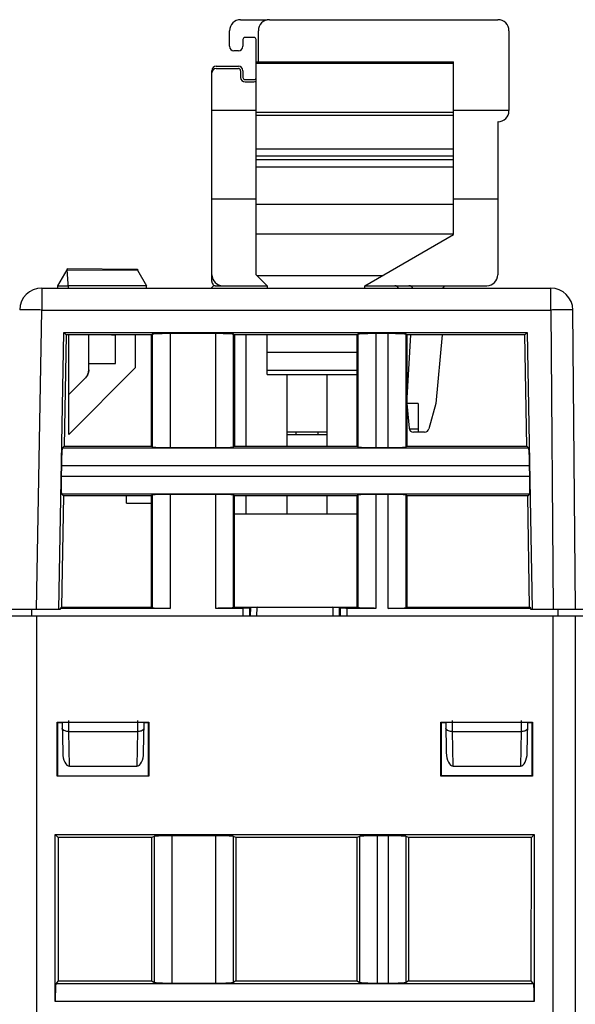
# Model space of a CAD drawing. Header units: millimetres. Extents: x 0 to 841, y 0 to 594.
# Tile 204 of 237: x 583 to 608, y 513 to 558. Entities that reach past the tile are written whole.
import ezdxf

# ---------------------------------------------------------------- set-up
doc = ezdxf.new("R2010")
doc.units = ezdxf.units.MM
doc.header["$LTSCALE"] = 46.255
doc.layers.get('0').update_dxf_attribs({"linetype": 'CONTINUOUS'})

msp = doc.modelspace()

# ---------------------------------------------------------------- linework, layer by layer
at = {"color": 7, "linetype": 'CONTINUOUS'}
for p, q in [((592.81851, 557.79595), (594.01851, 557.79595)), ((594.11851, 557.79595), (604.41851, 557.79595)), ((592.31851, 556.59595), (592.31851, 557.29595)), ((593.61851, 555.89595), (593.61851, 557.29595)), ((604.91851, 557.29595), (604.91851, 553.69595)), ((592.91851, 556.89595), (592.91851, 556.59595)), ((593.41851, 556.99595), (593.01851, 556.99595)), ((593.51851, 546.29595), (593.51851, 556.89595)), ((592.71851, 556.39595), (592.51851, 556.39595)), ((593.51851, 555.89595), (602.41851, 555.89595)), ((602.41851, 548.10535), (602.41851, 555.89595)), ((591.51851, 545.99595), (591.51851, 555.49595)), ((591.71851, 555.69595), (592.71851, 555.69595)), ((591.71851, 555.59595), (592.71851, 555.59595)), ((592.81851, 555.49595), (592.81851, 555.19595)), ((592.91851, 555.49595), (592.91851, 555.19595)), ((593.01851, 555.09595), (593.41851, 555.09595)), ((593.01851, 554.99595), (593.41851, 554.99595)), ((593.51851, 553.69595), (591.51851, 553.69595)), ((604.91851, 553.69595), (602.41851, 553.69595)), ((604.42851, 553.19595), (604.41851, 553.19595)), ((604.41851, 553.19595), (604.41851, 546.29595)), ((602.41851, 551.96426), (593.51851, 551.96426)), ((602.41851, 551.64485), (593.51851, 551.64485)), ((602.41851, 551.47277), (593.51851, 551.47277)), ((602.41851, 551.14511), (593.51851, 551.14511)), ((593.51851, 549.69595), (591.51851, 549.69595)), ((604.41851, 549.69595), (602.41851, 549.69595)), ((598.41851, 545.79595), (602.41851, 548.10535)), ((584.98851, 546.57367), (588.16451, 546.54595)), ((584.98855, 546.57367), (584.98855, 546.52367)), ((584.56851, 545.79595), (584.98866, 546.52367)), ((584.98866, 546.52367), (588.16412, 546.49596)), ((585.05991, 545.69595), (584.98866, 546.52367)), ((588.16437, 546.49595), (588.56851, 545.79595)), ((588.16451, 546.54595), (588.16451, 546.49595)), ((594.01851, 545.79595), (593.51851, 546.29595)), ((583.85431, 545.69595), (606.80066, 545.69595)), ((584.56786, 545.79482), (585.0513, 545.79595)), ((584.56851, 545.69595), (584.56851, 545.79595)), ((588.56851, 545.78768), (585.0513, 545.79595)), ((588.56851, 545.69595), (588.56851, 545.78768)), ((591.66851, 545.79595), (594.01851, 545.79595)), ((594.01851, 545.79595), (594.01851, 545.69595)), ((598.41851, 545.79595), (603.91851, 545.79595)), ((598.41851, 545.69595), (598.41851, 545.79595)), ((602.01851, 545.79595), (601.91851, 545.69595)), ((607.91851, 531.19595), (607.80063, 544.70432)), ((584.61851, 531.19595), (584.84059, 543.69312)), ((584.83958, 543.69215), (605.74645, 543.69215)), ((584.95358, 543.57815), (584.83958, 543.69215)), ((584.95257, 543.57717), (584.86345, 538.56223)), ((588.80071, 543.57815), (584.95358, 543.57815)), ((585.06851, 539.09595), (585.06851, 543.57815)), ((585.96851, 542.00388), (585.96851, 543.57815)), ((586.9886, 543.57815), (587.16851, 543.57501)), ((587.16851, 542.29842), (587.16851, 543.57501)), ((588.06851, 543.57815), (588.06851, 542.09595)), ((588.80071, 543.57815), (588.83568, 543.61312)), ((588.80224, 538.56223), (588.80071, 543.57815)), ((591.70184, 543.64008), (589.63519, 543.64008)), ((592.50135, 543.61312), (592.53632, 543.57815)), ((592.53632, 543.57815), (592.53479, 538.56223)), ((598.07571, 543.57815), (592.53632, 543.57815)), ((593.06851, 538.56223), (593.06851, 543.57815)), ((594.01851, 541.79595), (594.01851, 543.57815)), ((598.11068, 543.61312), (598.07571, 543.57815)), ((598.07724, 538.56223), (598.07571, 543.57815)), ((599.47684, 543.64008), (598.91019, 543.64008)), ((600.31132, 543.57815), (600.27635, 543.61312)), ((600.31132, 543.57815), (600.30979, 538.56223)), ((605.63444, 543.57815), (600.31132, 543.57815)), ((600.31851, 540.49595), (600.49298, 543.57815)), ((601.90679, 543.57815), (601.61851, 540.49595)), ((605.63444, 543.57815), (605.74645, 543.69215)), ((605.72359, 538.56147), (605.63444, 543.57815)), ((605.74645, 543.69215), (605.96851, 531.19595)), ((585.96851, 542.29678), (587.16851, 542.29842)), ((588.06851, 542.09595), (585.06851, 539.09595)), ((585.90356, 541.75745), (585.90947, 541.7682)), ((585.92051, 541.79012), (585.92562, 541.80128)), ((585.93045, 541.81255), (585.93501, 541.82395)), ((585.94328, 541.84705), (585.94698, 541.85875)), ((594.01851, 541.79595), (598.07625, 541.79595)), ((594.91851, 538.56223), (594.91851, 541.79595)), ((596.71851, 538.56223), (596.71851, 541.79595)), ((585.06851, 540.8965), (585.82207, 541.65033)), ((585.82207, 541.65038), (585.82207, 541.65029)), ((600.81851, 540.49595), (600.31851, 540.49595)), ((600.31851, 540.49595), (600.41628, 539.37852)), ((600.81851, 540.49595), (600.81851, 539.19595)), ((601.61851, 540.49595), (601.3099, 539.34419)), ((596.71851, 539.19595), (594.91851, 539.19595)), ((594.91851, 539.09595), (596.71851, 539.09595)), ((595.31851, 539.09595), (595.31851, 539.19595)), ((596.31851, 539.09595), (596.31851, 539.19595)), ((601.11671, 539.19595), (600.61551, 539.19595)), ((584.77612, 538.47641), (584.86345, 538.56223)), ((584.86345, 538.56223), (588.80224, 538.56223)), ((588.83568, 538.52879), (588.80224, 538.56223)), ((589.63519, 538.50183), (591.70184, 538.50183)), ((592.53479, 538.56223), (592.50135, 538.52879)), ((592.53479, 538.56223), (598.07724, 538.56223)), ((598.07724, 538.56223), (598.11068, 538.52879)), ((598.91019, 538.50183), (599.47684, 538.50183)), ((600.27635, 538.52879), (600.30979, 538.56223)), ((600.30979, 538.56223), (605.72433, 538.56223)), ((605.72433, 538.56223), (605.81008, 538.47648)), ((584.7352, 537.67689), (584.72713, 537.21501)), ((605.85989, 537.21501), (605.85183, 537.67689)), ((584.82453, 536.33036), (584.73932, 536.41557)), ((588.83568, 536.36312), (588.80292, 536.33036)), ((591.70184, 536.39008), (589.63519, 536.39008)), ((592.53411, 536.33036), (592.50135, 536.36312)), ((598.11068, 536.36312), (598.07792, 536.33036)), ((599.47684, 536.39008), (598.91019, 536.39008)), ((600.30911, 536.33036), (600.27635, 536.36312)), ((605.8469, 536.4155), (605.76324, 536.33036)), ((584.82377, 536.32963), (584.73457, 531.31002)), ((588.80292, 536.33036), (584.82453, 536.33036)), ((587.66851, 535.99595), (587.66851, 536.33036)), ((587.66851, 535.99595), (588.80302, 535.99595)), ((588.80445, 531.31002), (588.80292, 536.33036)), ((592.53411, 536.33036), (592.53258, 531.31002)), ((598.07792, 536.33036), (592.53411, 536.33036)), ((593.06851, 535.49595), (593.06851, 536.33036)), ((594.91851, 535.49595), (594.91851, 536.33036)), ((596.71851, 535.49595), (596.71851, 536.33036)), ((598.07945, 531.31002), (598.07792, 536.33036)), ((600.30911, 536.33036), (600.30758, 531.31002)), ((605.76324, 536.33036), (600.30911, 536.33036)), ((605.85246, 531.3095), (605.76324, 536.33036)), ((598.07817, 535.49595), (592.53386, 535.49595)), ((584.61851, 531.19595), (580.61263, 531.19596)), ((583.40568, 530.89595), (583.40306, 531.19595)), ((584.67438, 531.19596), (584.61851, 531.19595)), ((584.67537, 531.25184), (584.67438, 531.19596)), ((584.67521, 531.25184), (584.73457, 531.31002)), ((589.63519, 531.25183), (584.67521, 531.25184)), ((584.73457, 531.31002), (588.80445, 531.31002)), ((588.80445, 531.31002), (588.83568, 531.27879)), ((592.93341, 531.25183), (591.70185, 531.25183)), ((592.53258, 531.31002), (592.50135, 531.27879)), ((592.53258, 531.31002), (598.07945, 531.31002)), ((593.23323, 531.26194), (593.25852, 531.28723)), ((593.55916, 531.29781), (596.97786, 531.29781)), ((597.27851, 531.28723), (597.3038, 531.26194)), ((598.91019, 531.25183), (597.60362, 531.25183)), ((598.11068, 531.27879), (598.07945, 531.31002)), ((605.91125, 531.25182), (599.47684, 531.25183)), ((600.27635, 531.27879), (600.30758, 531.31002)), ((600.30758, 531.31002), (605.85304, 531.31002)), ((605.91167, 531.25233), (605.85246, 531.3095)), ((605.91263, 531.19596), (605.91167, 531.25233)), ((609.91851, 531.19595), (605.91263, 531.19596)), ((607.13135, 530.89595), (607.13396, 531.19595)), ((734.40941, 530.89595), (329.60941, 530.89595)), ((607.90941, 530.89595), (607.90941, 454.39595)), ((584.54215, 523.6787), (584.54252, 526.11285)), ((584.54246, 526.11285), (588.67633, 526.11285)), ((584.55941, 526.09595), (584.54246, 526.11285)), ((584.76851, 526.09595), (584.55941, 526.09595)), ((584.55941, 526.09595), (584.55941, 523.69595)), ((584.77026, 526.09595), (584.79381, 524.74691)), ((588.44322, 524.74691), (588.46677, 526.09595)), ((588.65944, 526.09595), (588.46851, 526.09595)), ((588.65941, 523.69595), (588.65941, 526.09595)), ((588.67633, 526.11285), (588.65944, 526.09595)), ((588.6763, 526.11285), (588.67667, 523.6787)), ((601.84215, 523.6787), (601.84252, 526.11285)), ((601.84246, 526.11285), (605.97633, 526.11285)), ((601.85941, 526.09595), (601.84246, 526.11285)), ((602.06851, 526.09595), (601.85941, 526.09595)), ((601.85941, 526.09595), (601.85941, 523.69595)), ((602.07026, 526.09595), (602.09381, 524.74691)), ((605.74322, 524.74691), (605.76677, 526.09595)), ((605.95944, 526.09595), (605.76851, 526.09595)), ((605.95941, 523.69595), (605.95941, 526.09595)), ((605.97633, 526.11285), (605.95944, 526.09595)), ((605.9763, 526.11285), (605.97667, 523.6787)), ((585.10194, 524.1336), (588.13509, 524.1336)), ((602.40194, 524.1336), (605.43509, 524.1336)), ((588.67661, 523.6787), (584.54219, 523.6787)), ((584.55944, 523.69595), (588.65941, 523.69595)), ((588.67667, 523.6787), (588.65941, 523.69595)), ((601.84219, 523.6787), (601.85944, 523.69595)), ((605.97661, 523.6787), (601.84219, 523.6787)), ((605.95941, 523.698), (601.85941, 523.69722)), ((601.85944, 523.69595), (605.95941, 523.69595)), ((605.97667, 523.6787), (605.95941, 523.69595)), ((584.45925, 521.04611), (606.05957, 521.04611)), ((584.45925, 513.52097), (584.45925, 521.04611)), ((584.58937, 520.916), (584.45925, 521.04611)), ((588.81455, 520.916), (584.58937, 520.916)), ((584.58937, 520.916), (584.59134, 514.45195)), ((588.8106, 514.45195), (588.81455, 520.916)), ((588.91817, 520.96774), (588.81455, 520.916)), ((591.70261, 520.99373), (589.71622, 520.99373)), ((592.60428, 520.916), (592.50066, 520.96774)), ((598.07455, 520.916), (592.60428, 520.916)), ((592.60428, 520.916), (592.60822, 514.45195)), ((598.0706, 514.45195), (598.07455, 520.916)), ((598.17817, 520.96774), (598.07455, 520.916)), ((599.48261, 520.99373), (598.97622, 520.99373)), ((600.38428, 520.916), (600.28066, 520.96774)), ((605.92946, 520.916), (600.38428, 520.916)), ((600.38428, 520.916), (600.38822, 514.45195)), ((605.92749, 514.45195), (605.92946, 520.916)), ((606.05957, 521.04611), (605.92946, 520.916)), ((606.05957, 521.04611), (606.05957, 513.52097)), ((584.59134, 514.45195), (584.48597, 514.32021)), ((584.59134, 514.45195), (588.8106, 514.45195)), ((588.8106, 514.45195), (588.91817, 514.38479)), ((589.71622, 514.35229), (591.70261, 514.35229)), ((592.60822, 514.45195), (592.50066, 514.38479)), ((592.60822, 514.45195), (598.0706, 514.45195)), ((598.0706, 514.45195), (598.17817, 514.38479)), ((598.97622, 514.35229), (599.48261, 514.35229)), ((600.38822, 514.45195), (600.28066, 514.38479)), ((600.38822, 514.45195), (605.92749, 514.45195)), ((606.03285, 514.32021), (605.92749, 514.45195))]:
    msp.add_line(p, q, dxfattribs=at)
at = {"color": 9, "linetype": 'CONTINUOUS'}
for p, q in [((602.41851, 555.82361), (593.51851, 555.82361)), ((593.51851, 553.62457), (602.41851, 553.62457)), ((602.41851, 553.47169), (593.51851, 553.47169)), ((593.51851, 549.47571), (602.41851, 549.47571)), ((602.41851, 548.12059), (593.51851, 548.12059)), ((593.5469, 546.26757), (599.23537, 546.26757)), ((583.85431, 545.69595), (583.85431, 544.70468)), ((606.80066, 544.70468), (606.80066, 545.69595)), ((583.61851, 531.19595), (583.85431, 544.70468)), ((583.85431, 544.70468), (606.80066, 544.70468)), ((606.80066, 544.70468), (606.91856, 531.19595)), ((588.83568, 543.61312), (588.83568, 538.52879)), ((589.63519, 543.64008), (589.63519, 538.50183)), ((591.70184, 538.50183), (591.70184, 543.64008)), ((592.50135, 538.52879), (592.50135, 543.61312)), ((598.11068, 543.61312), (598.11068, 538.52879)), ((598.91019, 543.64008), (598.91019, 538.50183)), ((599.47684, 538.50183), (599.47684, 543.64008)), ((600.27635, 538.52879), (600.27635, 543.61312)), ((598.07595, 542.78748), (594.01851, 542.78748)), ((594.01851, 541.99595), (598.07619, 541.99595)), ((600.4203, 539.35246), (600.81851, 539.35246)), ((605.81008, 538.47648), (584.77612, 538.47641)), ((605.85183, 537.67689), (584.7352, 537.67689)), ((584.72713, 537.21501), (605.85989, 537.21501)), ((584.73932, 536.41557), (605.8469, 536.4155)), ((588.83568, 536.36312), (588.83568, 531.27879)), ((589.63519, 536.39008), (589.63519, 531.25183)), ((591.70184, 531.25183), (591.70184, 536.39008)), ((592.50135, 531.27879), (592.50135, 536.36312)), ((598.11068, 536.36312), (598.11068, 531.27879)), ((598.91019, 536.39008), (598.91019, 531.25183)), ((599.47684, 531.25191), (599.47684, 536.39008)), ((600.27635, 531.27879), (600.27635, 536.36312)), ((592.93341, 530.89595), (592.93341, 531.25183)), ((593.23323, 530.89595), (593.23323, 531.26194)), ((593.25852, 531.28723), (593.25486, 530.89595)), ((593.5554, 530.89595), (593.55916, 531.29781)), ((596.97786, 531.29781), (596.98162, 530.89595)), ((597.28217, 530.89595), (597.27851, 531.28723)), ((597.3038, 531.26194), (597.3038, 530.89595)), ((597.60362, 531.25183), (597.60362, 530.89595)), ((583.60941, 530.89595), (583.60941, 453.39835)), ((606.90941, 453.39595), (606.90941, 530.89595)), ((585.07467, 525.69595), (585.06856, 526.19595)), ((588.16847, 526.19595), (588.16236, 525.69595)), ((602.37467, 525.69595), (602.36856, 526.19595)), ((605.46847, 526.19595), (605.46236, 525.69595)), ((585.07467, 525.69595), (588.16236, 525.69595)), ((585.10194, 524.1336), (585.07467, 525.69595)), ((588.16236, 525.69595), (588.13509, 524.1336)), ((602.37467, 525.69595), (605.46236, 525.69595)), ((602.40194, 524.1336), (602.37467, 525.69595)), ((605.46236, 525.69595), (605.43509, 524.1336)), ((588.91817, 520.96774), (588.91817, 514.38479)), ((589.71622, 520.99373), (589.71622, 514.35229)), ((591.70261, 514.35229), (591.70261, 520.99373)), ((592.50066, 514.38479), (592.50066, 520.96774)), ((598.17817, 520.96774), (598.17817, 514.38479)), ((598.97622, 520.99373), (598.97622, 514.35229)), ((599.48261, 514.35229), (599.48261, 520.99373)), ((600.28066, 514.38479), (600.28066, 520.96774)), ((606.03285, 514.32021), (584.48597, 514.32021)), ((606.05957, 513.52097), (584.45925, 513.52097))]:
    msp.add_line(p, q, dxfattribs=at)
at = {"color": 7, "linetype": 'CONTINUOUS'}
for points in [[(585.82207, 541.65029), (585.83064, 541.65907), (585.83899, 541.66807), (585.84712, 541.67726), (585.85502, 541.68665), (585.86269, 541.69624), (585.87012, 541.706), (585.87731, 541.71595), (585.88425, 541.72607), (585.89094, 541.73636), (585.89738, 541.74681), (585.90356, 541.75742), (585.90947, 541.76817), (585.91513, 541.77906), (585.92051, 541.79009), (585.92562, 541.80125), (585.93045, 541.81253), (585.93501, 541.82393), (585.93928, 541.83543), (585.94328, 541.84704), (585.94698, 541.85874), (585.9504, 541.87052), (585.95353, 541.88239), (585.95636, 541.89433), (585.95891, 541.90634)], [(585.9504, 541.87053), (585.95353, 541.8824), (585.95636, 541.89434)], [(585.95891, 541.90634), (585.96115, 541.91841), (585.9631, 541.93052), (585.96475, 541.94268), (585.96611, 541.95488), (585.96716, 541.9671), (585.96791, 541.97935), (585.96836, 541.99161), (585.96851, 542.00388)]]:
    msp.add_lwpolyline(points, dxfattribs=at)
for centre, radius, start, end in [((592.81851, 557.29595), 0.5, 90, 180), ((594.11851, 557.29595), 0.5, 90, 180), ((604.41851, 557.29595), 0.5, 0, 90), ((593.01851, 556.89595), 0.1, 90, 180), ((593.41851, 556.89595), 0.1, 0, 90), ((592.51851, 556.59595), 0.2, 180, 270), ((592.71851, 556.59595), 0.2, 270, 360), ((591.71851, 555.49595), 0.2, 90, 180), ((591.71851, 555.39595), 0.2, 90, 180), ((592.71851, 555.49595), 0.2, 0, 90), ((592.71851, 555.49595), 0.1, 0, 90), ((593.01851, 555.19595), 0.2, 180, 270), ((593.01851, 555.19595), 0.1, 180, 270), ((593.41851, 555.19595), 0.1, 270, 349.446376), ((593.41851, 555.19595), 0.2, 270, 300.008771), ((604.42851, 553.68595), 0.49, 270, 360), ((592.01851, 546.29595), 0.5, 180, 270), ((603.91851, 546.29595), 0.5, 270, 360), ((583.85431, 544.69595), 1, 90, 179), ((591.66851, 545.59595), 0.2, 90, 149.98335), ((591.71851, 545.99595), 0.2, 180, 232.385602), ((599.76851, 545.59595), 0.2, 30.01665, 90), ((600.40687, 545.59595), 0.2, 30.071265, 90), ((606.80066, 544.69595), 1, 0.479136, 90), ((600.61551, 539.39595), 0.2, 185, 270), ((601.11671, 539.39595), 0.2, 270, 345)]:
    msp.add_arc(centre, radius, start, end, dxfattribs=at)
at = {"color": 9, "linetype": 'CONTINUOUS'}
for centre, radius, start, end in [((582.21448, 451.75763), 92.96151, 88.9892584, 89.4250189), ((607.55466, 466.36032), 78.34799, 90.0343337, 90.5514066)]:
    msp.add_arc(centre, radius, start, end, dxfattribs=at)
at = {"color": 7, "linetype": 'CONTINUOUS'}
for centre, major_axis, ratio, start_param, end_param in [((593.55833, 531.28686), (0.30001, 0.00003), 0.03649235, 1.56802952, 3.10510913), ((596.97869, 531.28686), (0.30001, -0.00003), 0.03649235, 0.03648352, 1.57356313), ((585.09376, 524.75231), (-0.0107, 0.61868), 0.48482804, -4.71204408, -3.14997407), ((588.14327, 524.75231), (0.0107, 0.61868), 0.48482804, -3.13321124, -1.57114123), ((602.39376, 524.75231), (-0.0107, 0.61868), 0.48482804, -4.71204408, -3.14997407), ((605.44327, 524.75231), (0.0107, 0.61868), 0.48482804, -3.13321124, -1.57114123)]:
    msp.add_ellipse(centre, major_axis=major_axis, ratio=ratio, start_param=start_param, end_param=end_param, dxfattribs=at)
at = {"color": 9, "linetype": 'CONTINUOUS'}
for points, knots in [([(583.14736, 544.71446), (583.10674, 544.71482), (583.03563, 544.71527), (582.95336, 544.71567), (582.90374, 544.71516), (582.87922, 544.71526), (582.86414, 544.71399), (582.85652, 544.71447), (582.85462, 544.71356)], [0, 0, 0, 0, 0.41622933, 0.72880019, 0.8422043, 0.92561938, 0.9783508, 1, 1, 1, 1]), ([(607.80062, 544.70468), (607.80061, 544.70631), (607.79042, 544.70426), (607.77964, 544.70734), (607.75385, 544.7065), (607.72178, 544.7076), (607.67961, 544.70775), (607.6075, 544.70826), (607.54915, 544.70829), (607.50772, 544.70829)], [0, 0, 0, 0, 0.01673173, 0.06594782, 0.14730841, 0.2601254, 0.40332519, 0.57572898, 1, 1, 1, 1]), ([(584.86349, 525.73666), (584.85053, 525.74291), (584.81063, 525.76535), (584.77528, 525.80841), (584.77471, 525.84072)], [0, 0, 0, 0, 0.30799172, 1, 1, 1, 1]), ([(585.07467, 525.69595), (585.05527, 525.6957), (584.98344, 525.69853), (584.91086, 525.7138), (584.86349, 525.73666)], [0, 0, 0, 0, 0.2694841, 1, 1, 1, 1]), ([(588.37354, 525.73666), (588.35892, 525.72961), (588.29139, 525.70394), (588.21816, 525.69522), (588.16236, 525.69595)], [0, 0, 0, 0, 0.22533055, 1, 1, 1, 1]), ([(588.46231, 525.84072), (588.46214, 525.83083), (588.45078, 525.78373), (588.407, 525.75281), (588.37354, 525.73666)], [0, 0, 0, 0, 0.2102254, 1, 1, 1, 1]), ([(602.16349, 525.73666), (602.15053, 525.74291), (602.11063, 525.76535), (602.07528, 525.80841), (602.07471, 525.84072)], [0, 0, 0, 0, 0.30799172, 1, 1, 1, 1]), ([(602.37467, 525.69595), (602.35527, 525.6957), (602.28344, 525.69853), (602.21086, 525.7138), (602.16349, 525.73666)], [0, 0, 0, 0, 0.2694841, 1, 1, 1, 1]), ([(605.67354, 525.73666), (605.65892, 525.72961), (605.59139, 525.70394), (605.51816, 525.69522), (605.46236, 525.69595)], [0, 0, 0, 0, 0.22533055, 1, 1, 1, 1]), ([(605.76231, 525.84072), (605.76214, 525.83083), (605.75078, 525.78373), (605.707, 525.75281), (605.67354, 525.73666)], [0, 0, 0, 0, 0.2102254, 1, 1, 1, 1])]:
    msp.add_open_spline(points, degree=3, knots=knots, dxfattribs=at)
at = {"color": 7, "linetype": 'CONTINUOUS'}
for points, knots in [([(589.07946, 543.63224), (589.04626, 543.63112), (588.98787, 543.62879), (588.92012, 543.62499), (588.87884, 543.62133), (588.85784, 543.61903), (588.84454, 543.61637), (588.8373, 543.61474), (588.83568, 543.61312)], [0, 0, 0, 0, 0.40668875, 0.7156525, 0.82959834, 0.91517752, 0.97187693, 1, 1, 1, 1]), ([(589.63519, 543.64008), (589.58432, 543.64008), (589.39906, 543.63942), (589.21378, 543.63677), (589.07946, 543.63224)], [0, 0, 0, 0, 0.27458326, 1, 1, 1, 1]), ([(592.25756, 543.63224), (592.21757, 543.63359), (592.03237, 543.63855), (591.84709, 543.64008), (591.70184, 543.64008)], [0, 0, 0, 0, 0.21596134, 1, 1, 1, 1]), ([(592.50135, 543.61312), (592.49972, 543.61474), (592.49249, 543.61637), (592.47918, 543.61903), (592.45818, 543.62133), (592.41691, 543.62499), (592.34916, 543.62879), (592.29077, 543.63112), (592.25756, 543.63224)], [0, 0, 0, 0, 0.02812307, 0.08482247, 0.17040165, 0.28434749, 0.59331124, 1, 1, 1, 1]), ([(598.35446, 543.63224), (598.32126, 543.63112), (598.26287, 543.62879), (598.19512, 543.62499), (598.15384, 543.62133), (598.13284, 543.61903), (598.11954, 543.61637), (598.1123, 543.61474), (598.11068, 543.61312)], [0, 0, 0, 0, 0.40668875, 0.7156525, 0.82959834, 0.91517752, 0.97187693, 1, 1, 1, 1]), ([(598.91019, 543.64008), (598.85932, 543.64008), (598.67406, 543.63942), (598.48878, 543.63677), (598.35446, 543.63224)], [0, 0, 0, 0, 0.27458326, 1, 1, 1, 1]), ([(600.03256, 543.63224), (599.99257, 543.63359), (599.80737, 543.63855), (599.62209, 543.64008), (599.47684, 543.64008)], [0, 0, 0, 0, 0.21596134, 1, 1, 1, 1]), ([(600.27635, 543.61312), (600.27472, 543.61474), (600.26749, 543.61637), (600.25418, 543.61903), (600.23318, 543.62133), (600.19191, 543.62499), (600.12416, 543.62879), (600.06577, 543.63112), (600.03256, 543.63224)], [0, 0, 0, 0, 0.02812307, 0.08482247, 0.17040165, 0.28434749, 0.59331124, 1, 1, 1, 1]), ([(585.96851, 542.00388), (585.96823, 541.93885), (585.94295, 541.80735), (585.86785, 541.69648), (585.82207, 541.65029)], [0, 0, 0, 0, 0.49997937, 1, 1, 1, 1]), ([(584.75275, 538.23262), (584.7507, 538.19264), (584.74251, 538.00748), (584.73774, 537.82218), (584.7352, 537.67689)], [0, 0, 0, 0, 0.21599379, 1, 1, 1, 1]), ([(584.77612, 538.47641), (584.77446, 538.47482), (584.77273, 538.46756), (584.76983, 538.45426), (584.76717, 538.43322), (584.76278, 538.39196), (584.75779, 538.32421), (584.75445, 538.26582), (584.75275, 538.23262)], [0, 0, 0, 0, 0.02812295, 0.08506288, 0.17085714, 0.28484842, 0.59363084, 1, 1, 1, 1]), ([(588.83568, 538.52879), (588.8373, 538.52716), (588.84454, 538.52554), (588.85784, 538.52288), (588.87884, 538.52058), (588.92012, 538.51692), (588.98787, 538.51311), (589.04626, 538.51079), (589.07946, 538.50967)], [0, 0, 0, 0, 0.02812307, 0.08482247, 0.17040165, 0.28434749, 0.59331124, 1, 1, 1, 1]), ([(589.07946, 538.50967), (589.11945, 538.50832), (589.30465, 538.50336), (589.48994, 538.50183), (589.63519, 538.50183)], [0, 0, 0, 0, 0.21596134, 1, 1, 1, 1]), ([(591.70184, 538.50183), (591.75271, 538.50183), (591.93797, 538.50249), (592.12324, 538.50514), (592.25756, 538.50967)], [0, 0, 0, 0, 0.27458326, 1, 1, 1, 1]), ([(592.25756, 538.50967), (592.29077, 538.51079), (592.34916, 538.51311), (592.41691, 538.51692), (592.45818, 538.52058), (592.47918, 538.52288), (592.49249, 538.52554), (592.49972, 538.52716), (592.50135, 538.52879)], [0, 0, 0, 0, 0.40668875, 0.7156525, 0.82959834, 0.91517752, 0.97187693, 1, 1, 1, 1]), ([(598.11068, 538.52879), (598.1123, 538.52716), (598.11954, 538.52554), (598.13284, 538.52288), (598.15384, 538.52058), (598.19512, 538.51692), (598.26287, 538.51311), (598.32126, 538.51079), (598.35446, 538.50967)], [0, 0, 0, 0, 0.02812307, 0.08482247, 0.17040165, 0.28434749, 0.59331124, 1, 1, 1, 1]), ([(598.35446, 538.50967), (598.39445, 538.50832), (598.57965, 538.50336), (598.76494, 538.50183), (598.91019, 538.50183)], [0, 0, 0, 0, 0.21596134, 1, 1, 1, 1]), ([(599.47684, 538.50183), (599.52771, 538.50183), (599.71297, 538.50249), (599.89824, 538.50514), (600.03256, 538.50967)], [0, 0, 0, 0, 0.27458326, 1, 1, 1, 1]), ([(600.03256, 538.50967), (600.06577, 538.51079), (600.12416, 538.51311), (600.19191, 538.51692), (600.23318, 538.52058), (600.25418, 538.52288), (600.26749, 538.52554), (600.27472, 538.52716), (600.27635, 538.52879)], [0, 0, 0, 0, 0.40668875, 0.7156525, 0.82959834, 0.91517752, 0.97187693, 1, 1, 1, 1]), ([(605.83428, 538.23262), (605.83257, 538.26611), (605.8292, 538.32489), (605.82416, 538.39302), (605.81973, 538.43437), (605.81703, 538.45534), (605.81412, 538.46858), (605.81235, 538.47579), (605.81068, 538.47737)], [0, 0, 0, 0, 0.40820619, 0.71706933, 0.83056235, 0.91569313, 0.97205944, 1, 1, 1, 1]), ([(605.85183, 537.67689), (605.85094, 537.72777), (605.84704, 537.91307), (605.84115, 538.09835), (605.83428, 538.23262)], [0, 0, 0, 0, 0.27456123, 1, 1, 1, 1]), ([(584.72713, 537.21501), (584.72624, 537.16415), (584.72367, 536.97893), (584.72308, 536.79365), (584.72527, 536.65929)], [0, 0, 0, 0, 0.27459824, 1, 1, 1, 1]), ([(605.86176, 536.65929), (605.86241, 536.69928), (605.86414, 536.88453), (605.86243, 537.06979), (605.85989, 537.21501)], [0, 0, 0, 0, 0.21593559, 1, 1, 1, 1]), ([(584.72527, 536.65929), (584.7258, 536.62637), (584.7271, 536.56837), (584.72968, 536.501), (584.73258, 536.45979), (584.73448, 536.43875), (584.73689, 536.42538), (584.73836, 536.4181), (584.73995, 536.41643)], [0, 0, 0, 0, 0.40511054, 0.71409832, 0.82849783, 0.91457704, 0.97167336, 1, 1, 1, 1]), ([(589.07946, 536.38224), (589.04626, 536.38112), (588.98787, 536.37879), (588.92012, 536.37499), (588.87884, 536.37133), (588.85784, 536.36903), (588.84454, 536.36637), (588.8373, 536.36474), (588.83568, 536.36312)], [0, 0, 0, 0, 0.40668875, 0.7156525, 0.82959834, 0.91517752, 0.97187693, 1, 1, 1, 1]), ([(589.63519, 536.39008), (589.58432, 536.39008), (589.39906, 536.38942), (589.21378, 536.38677), (589.07946, 536.38224)], [0, 0, 0, 0, 0.27458326, 1, 1, 1, 1]), ([(592.25756, 536.38224), (592.21757, 536.38359), (592.03237, 536.38855), (591.84709, 536.39008), (591.70184, 536.39008)], [0, 0, 0, 0, 0.21596134, 1, 1, 1, 1]), ([(592.50135, 536.36312), (592.49972, 536.36474), (592.49249, 536.36637), (592.47918, 536.36903), (592.45818, 536.37133), (592.41691, 536.37499), (592.34916, 536.37879), (592.29077, 536.38112), (592.25756, 536.38224)], [0, 0, 0, 0, 0.02812307, 0.08482247, 0.17040165, 0.28434749, 0.59331124, 1, 1, 1, 1]), ([(598.35446, 536.38224), (598.32126, 536.38112), (598.26287, 536.37879), (598.19512, 536.37499), (598.15384, 536.37133), (598.13284, 536.36903), (598.11954, 536.36637), (598.1123, 536.36474), (598.11068, 536.36312)], [0, 0, 0, 0, 0.40668875, 0.7156525, 0.82959834, 0.91517752, 0.97187693, 1, 1, 1, 1]), ([(598.91019, 536.39008), (598.85932, 536.39008), (598.67406, 536.38942), (598.48878, 536.38677), (598.35446, 536.38224)], [0, 0, 0, 0, 0.27458326, 1, 1, 1, 1]), ([(600.03256, 536.38224), (599.99257, 536.38359), (599.80737, 536.38855), (599.62209, 536.39008), (599.47684, 536.39008)], [0, 0, 0, 0, 0.21596134, 1, 1, 1, 1]), ([(600.27635, 536.36312), (600.27472, 536.36474), (600.26749, 536.36637), (600.25418, 536.36903), (600.23318, 536.37133), (600.19191, 536.37499), (600.12416, 536.37879), (600.06577, 536.38112), (600.03256, 536.38224)], [0, 0, 0, 0, 0.02812307, 0.08482247, 0.17040165, 0.28434749, 0.59331124, 1, 1, 1, 1]), ([(605.8469, 536.4155), (605.84848, 536.41716), (605.85, 536.42437), (605.85395, 536.44669), (605.85672, 536.49326), (605.86005, 536.56757), (605.86122, 536.62609), (605.86176, 536.65929)], [0, 0, 0, 0, 0.02813501, 0.08463608, 0.28392204, 0.59303907, 1, 1, 1, 1]), ([(588.83568, 531.27879), (588.8373, 531.27716), (588.84454, 531.27554), (588.85784, 531.27288), (588.87884, 531.27058), (588.92012, 531.26692), (588.98787, 531.26311), (589.04626, 531.26079), (589.07946, 531.25967)], [0, 0, 0, 0, 0.02812307, 0.08482247, 0.17040165, 0.28434749, 0.59331124, 1, 1, 1, 1]), ([(589.07946, 531.25967), (589.11945, 531.25832), (589.30465, 531.25336), (589.48994, 531.25183), (589.63519, 531.25183)], [0, 0, 0, 0, 0.21596134, 1, 1, 1, 1]), ([(592.25757, 531.25967), (592.21758, 531.25832), (592.03239, 531.25336), (591.84711, 531.25183), (591.70185, 531.25183)], [0, 0, 0, 0, 0.21594232, 1, 1, 1, 1]), ([(592.50135, 531.27879), (592.49972, 531.27716), (592.49248, 531.27554), (592.47916, 531.27288), (592.45815, 531.27058), (592.41688, 531.26692), (592.34914, 531.26311), (592.29077, 531.26079), (592.25757, 531.25967)], [0, 0, 0, 0, 0.0281523, 0.08491361, 0.17053838, 0.28448796, 0.59337852, 1, 1, 1, 1]), ([(593.14181, 531.25477), (593.12681, 531.25426), (593.05736, 531.2524), (592.98788, 531.25183), (592.93341, 531.25183)], [0, 0, 0, 0, 0.21596134, 1, 1, 1, 1]), ([(593.23323, 531.26194), (593.2314, 531.26011), (593.22163, 531.26002), (593.20451, 531.25725), (593.17601, 531.25623), (593.15426, 531.25519), (593.14181, 531.25477)], [0, 0, 0, 0, 0.08445876, 0.28404118, 0.59313718, 1, 1, 1, 1]), ([(597.39522, 531.25477), (597.38277, 531.25519), (597.36102, 531.25623), (597.33252, 531.25725), (597.3154, 531.26002), (597.30563, 531.26011), (597.3038, 531.26194)], [0, 0, 0, 0, 0.40686282, 0.71595881, 0.91554124, 1, 1, 1, 1]), ([(597.60362, 531.25183), (597.58454, 531.25183), (597.51507, 531.25208), (597.44559, 531.25307), (597.39522, 531.25477)], [0, 0, 0, 0, 0.27458326, 1, 1, 1, 1]), ([(598.35446, 531.25967), (598.32126, 531.26079), (598.26288, 531.26311), (598.19514, 531.26692), (598.15387, 531.27058), (598.13286, 531.27288), (598.11955, 531.27554), (598.1123, 531.27716), (598.11068, 531.27879)], [0, 0, 0, 0, 0.40663617, 0.71553311, 0.82947949, 0.91509719, 0.97185087, 1, 1, 1, 1]), ([(598.91019, 531.25183), (598.85932, 531.25183), (598.67406, 531.25249), (598.48878, 531.25514), (598.35446, 531.25967)], [0, 0, 0, 0, 0.27459855, 1, 1, 1, 1]), ([(599.47684, 531.25183), (599.52771, 531.25183), (599.71297, 531.25249), (599.89824, 531.25514), (600.03256, 531.25967)], [0, 0, 0, 0, 0.27458326, 1, 1, 1, 1]), ([(600.03256, 531.25967), (600.06577, 531.26079), (600.12416, 531.26311), (600.19191, 531.26692), (600.23318, 531.27058), (600.25418, 531.27288), (600.26749, 531.27554), (600.27472, 531.27716), (600.27635, 531.27879)], [0, 0, 0, 0, 0.40668875, 0.7156525, 0.82959834, 0.91517752, 0.97187693, 1, 1, 1, 1]), ([(589.17062, 520.98623), (589.13743, 520.98515), (589.07867, 520.98273), (589.00226, 520.97918), (588.95188, 520.97358), (588.9256, 520.97146), (588.91817, 520.96774)], [0, 0, 0, 0, 0.39310402, 0.69732765, 0.90161445, 1, 1, 1, 1]), ([(589.71622, 520.99373), (589.66649, 520.99373), (589.48461, 520.9931), (589.30271, 520.99053), (589.17062, 520.98623)], [0, 0, 0, 0, 0.27340487, 1, 1, 1, 1]), ([(592.2482, 520.98623), (592.20865, 520.98751), (592.02682, 520.99225), (591.84492, 520.99373), (591.70261, 520.99373)], [0, 0, 0, 0, 0.21756947, 1, 1, 1, 1]), ([(592.50066, 520.96774), (592.49322, 520.97146), (592.46695, 520.97358), (592.41657, 520.97918), (592.34016, 520.98273), (592.2814, 520.98515), (592.2482, 520.98623)], [0, 0, 0, 0, 0.09838555, 0.30267234, 0.60689597, 1, 1, 1, 1]), ([(598.43062, 520.98623), (598.39743, 520.98515), (598.33867, 520.98273), (598.26226, 520.97918), (598.21188, 520.97358), (598.1856, 520.97146), (598.17817, 520.96774)], [0, 0, 0, 0, 0.39310402, 0.69732765, 0.90161445, 1, 1, 1, 1]), ([(598.97622, 520.99373), (598.92649, 520.99373), (598.74461, 520.9931), (598.56271, 520.99053), (598.43062, 520.98623)], [0, 0, 0, 0, 0.27340487, 1, 1, 1, 1]), ([(600.0282, 520.98623), (599.98865, 520.98751), (599.80682, 520.99225), (599.62492, 520.99373), (599.48261, 520.99373)], [0, 0, 0, 0, 0.21756947, 1, 1, 1, 1]), ([(600.28066, 520.96774), (600.27322, 520.97146), (600.24695, 520.97358), (600.19657, 520.97918), (600.12016, 520.98273), (600.0614, 520.98515), (600.0282, 520.98623)], [0, 0, 0, 0, 0.09838555, 0.30267234, 0.60689597, 1, 1, 1, 1]), ([(584.48597, 514.32021), (584.48144, 514.31454), (584.4806, 514.28874), (584.4738, 514.24159), (584.47078, 514.16563), (584.46812, 514.10738), (584.46701, 514.07418)], [0, 0, 0, 0, 0.088074, 0.28889114, 0.59672339, 1, 1, 1, 1]), ([(588.91817, 514.38479), (588.9253, 514.38033), (588.95192, 514.37733), (589.0021, 514.37058), (589.07867, 514.36601), (589.13742, 514.36303), (589.17062, 514.36168)], [0, 0, 0, 0, 0.09929069, 0.30361191, 0.60750806, 1, 1, 1, 1]), ([(589.17062, 514.36168), (589.21017, 514.36007), (589.39198, 514.35415), (589.5739, 514.35229), (589.71622, 514.35229)], [0, 0, 0, 0, 0.2175915, 1, 1, 1, 1]), ([(591.70261, 514.35229), (591.75234, 514.35229), (591.93423, 514.35309), (592.11615, 514.3563), (592.2482, 514.36168)], [0, 0, 0, 0, 0.27339584, 1, 1, 1, 1]), ([(592.2482, 514.36168), (592.28141, 514.36303), (592.34015, 514.36601), (592.41672, 514.37058), (592.4669, 514.37733), (592.49353, 514.38033), (592.50066, 514.38479)], [0, 0, 0, 0, 0.39249193, 0.69638807, 0.9007093, 1, 1, 1, 1]), ([(598.17817, 514.38479), (598.1853, 514.38033), (598.21192, 514.37733), (598.2621, 514.37058), (598.33867, 514.36601), (598.39742, 514.36303), (598.43062, 514.36168)], [0, 0, 0, 0, 0.09929069, 0.30361191, 0.60750806, 1, 1, 1, 1]), ([(598.43062, 514.36168), (598.47017, 514.36007), (598.65198, 514.35415), (598.8339, 514.35229), (598.97622, 514.35229)], [0, 0, 0, 0, 0.2175915, 1, 1, 1, 1]), ([(599.48261, 514.35229), (599.53234, 514.35229), (599.71423, 514.35309), (599.89615, 514.3563), (600.0282, 514.36168)], [0, 0, 0, 0, 0.27339584, 1, 1, 1, 1]), ([(600.0282, 514.36168), (600.06141, 514.36303), (600.12015, 514.36601), (600.19672, 514.37058), (600.2469, 514.37733), (600.27353, 514.38033), (600.28066, 514.38479)], [0, 0, 0, 0, 0.39249193, 0.69638807, 0.9007093, 1, 1, 1, 1]), ([(606.05182, 514.07418), (606.05071, 514.10738), (606.04804, 514.16563), (606.04503, 514.24159), (606.03823, 514.28874), (606.03739, 514.31454), (606.03285, 514.32021)], [0, 0, 0, 0, 0.4032766, 0.71110885, 0.911926, 1, 1, 1, 1]), ([(584.46701, 514.07418), (584.46568, 514.0343), (584.46077, 513.84993), (584.45925, 513.66549), (584.45925, 513.52097)], [0, 0, 0, 0, 0.21636758, 1, 1, 1, 1]), ([(606.05957, 513.52097), (606.05957, 513.57155), (606.05891, 513.75598), (606.05629, 513.94041), (606.05182, 514.07418)], [0, 0, 0, 0, 0.27428543, 1, 1, 1, 1])]:
    msp.add_open_spline(points, degree=3, knots=knots, dxfattribs=at)

doc.saveas('drawing.dxf')
